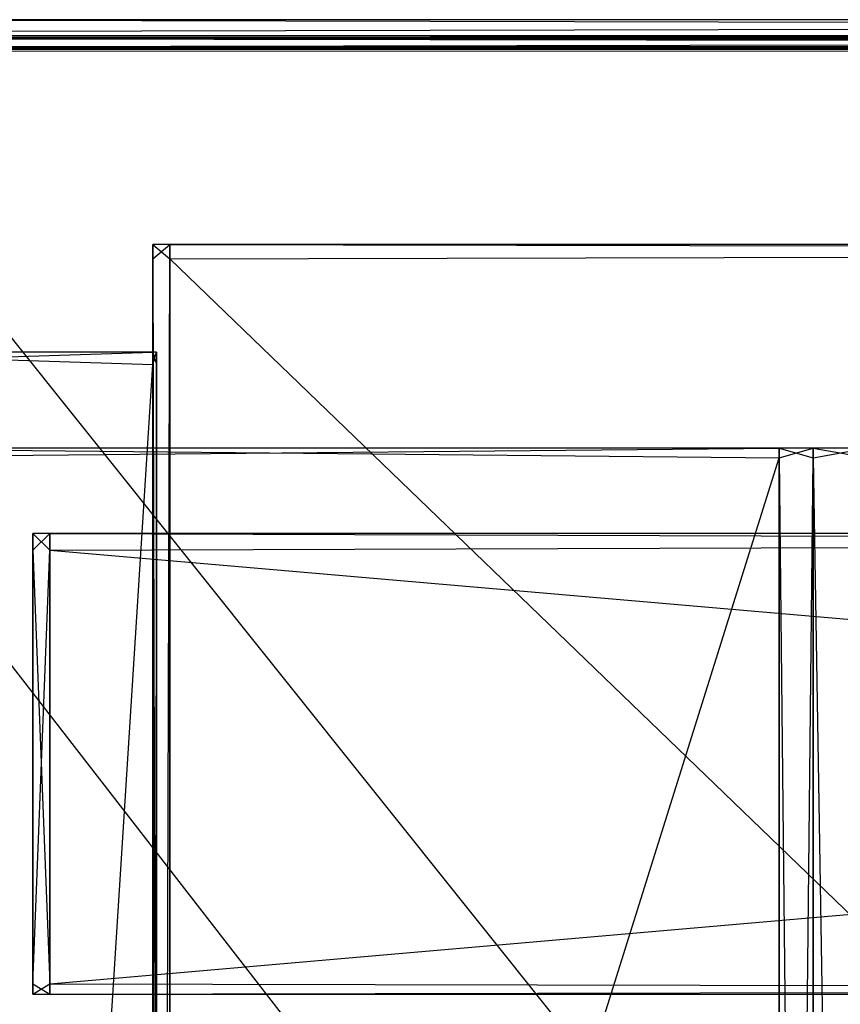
# Model space of a CAD drawing. Extents: x -0.418 to 0, y -0.27 to 0.
# Tile 40 of 89: x -0.399 to -0.368, y -0.037 to 0. Entities that reach past the tile are written whole.
import ezdxf

# ---------------------------------------------------------------- set-up
doc = ezdxf.new("R2010")
doc.units = 0
for name, color, linetype in [('L10_KORPUS1_0___REPLACEMTFOREMP', 7, 'CONTINUOUS'), ('L12_REGALELEMENT_0___REPLACEMTF', 7, 'CONTINUOUS'), ('L17_RUECKW_0___REPLACEMTFOREMPT', 7, 'CONTINUOUS'), ('L1_KORPUS2_3___REPLACEMTFOREMPT', 7, 'CONTINUOUS'), ('L2_KORPUS2_2___REPLACEMTFOREMPT', 7, 'CONTINUOUS'), ('L4_KORPUS2_0___REPLACEMTFOREMPT', 7, 'CONTINUOUS'), ('L9_KORPUS1_1___REPLACEMTFOREMPT', 7, 'CONTINUOUS')]:
    doc.layers.add(name, color=color, linetype=linetype)

msp = doc.modelspace()

# ---------------------------------------------------------------- linework, layer by layer
at = {"layer": 'L10_KORPUS1_0___REPLACEMTFOREMP', "color": 8}
for points, invisible_edges in [([(-0.417254, -0.000705, 0.007293), (-0.208999, -0.000606, 0.007194), (-0.417295, -0.000606, 0.007194), (-0.417254, -0.000705, 0.007293)], 13), ([(-0.417295, -0.000606, 0.007022), (-0.208999, -0.000606, 0.000566), (-0.417295, -0.000606, 0.000566), (-0.417295, -0.000606, 0.007022)], 13), ([(-0.208999, -0.000606, 0.000566), (-0.417295, -0.000606, 0.007022), (-0.208999, -0.000606, 0.007022), (-0.208999, -0.000606, 0.000566)], 14), ([(-0.417295, -0.000606, 0.007194), (-0.208999, -0.000606, 0.007022), (-0.417295, -0.000606, 0.007022), (-0.417295, -0.000606, 0.007194)], 13), ([(-0.208999, -0.000606, 0.007022), (-0.417295, -0.000606, 0.007194), (-0.208999, -0.000606, 0.007194), (-0.208999, -0.000606, 0.007022)], 14), ([(-0.417295, -0.000606, 0.0005), (-0.208999, -0.00067, 0.000436), (-0.417269, -0.00067, 0.000436), (-0.417295, -0.000606, 0.0005)], 13), ([(-0.208999, -0.00067, 0.000436), (-0.417295, -0.000606, 0.0005), (-0.208999, -0.000606, 0.0005), (-0.208999, -0.00067, 0.000436)], 14), ([(-0.417295, -0.000606, 0.000566), (-0.208999, -0.000606, 0.0005), (-0.417295, -0.000606, 0.0005), (-0.417295, -0.000606, 0.000566)], 13), ([(-0.208999, -0.000606, 0.0005), (-0.417295, -0.000606, 0.000566), (-0.208999, -0.000606, 0.000566), (-0.208999, -0.000606, 0.0005)], 14), ([(-0.417269, -0.00067, 0.000436), (-0.208999, -0.001025, 0.00008), (-0.417121, -0.001025, 0.00008), (-0.417269, -0.00067, 0.000436)], 13), ([(-0.208999, -0.001025, 0.00008), (-0.417269, -0.00067, 0.000436), (-0.208999, -0.00067, 0.000436), (-0.208999, -0.001025, 0.00008)], 14), ([(-0.208999, -0.000606, 0.007194), (-0.417254, -0.000705, 0.007293), (-0.208999, -0.000705, 0.007293), (-0.208999, -0.000606, 0.007194)], 14), ([(-0.417112, -0.001048, 0.007637), (-0.208999, -0.000705, 0.007293), (-0.417254, -0.000705, 0.007293), (-0.417112, -0.001048, 0.007637)], 13), ([(-0.208999, -0.000705, 0.007293), (-0.417112, -0.001048, 0.007637), (-0.208999, -0.001048, 0.007637), (-0.208999, -0.000705, 0.007293)], 14), ([(-0.417121, -0.001025, 0.00008), (-0.208999, -0.001105), (-0.417088, -0.001105), (-0.417121, -0.001025, 0.00008)], 13), ([(-0.208999, -0.001105), (-0.417121, -0.001025, 0.00008), (-0.208999, -0.001025, 0.00008), (-0.208999, -0.001105)], 14), ([(-0.417088, -0.001105, 0.007694), (-0.208999, -0.001048, 0.007637), (-0.417112, -0.001048, 0.007637), (-0.417088, -0.001105, 0.007694)], 13), ([(-0.208999, -0.001048, 0.007637), (-0.417088, -0.001105, 0.007694), (-0.208999, -0.001105, 0.007694), (-0.208999, -0.001048, 0.007637)], 14), ([(-0.208999, -0.001105), (-0.417088, -0.001198), (-0.417088, -0.001105), (-0.208999, -0.001105)], 13), ([(-0.417088, -0.001198), (-0.208999, -0.001105), (-0.208999, -0.001198), (-0.417088, -0.001198)], 14), ([(-0.208999, -0.0012, 0.007694), (-0.417088, -0.001105, 0.007694), (-0.417088, -0.0012, 0.007694), (-0.208999, -0.0012, 0.007694)], 13), ([(-0.417088, -0.001105, 0.007694), (-0.208999, -0.0012, 0.007694), (-0.208999, -0.001105, 0.007694), (-0.417088, -0.001105, 0.007694)], 14), ([(-0.417092, -0.269192), (-0.417088, -0.001198), (-0.208999, -0.269192), (-0.417092, -0.269192)], 15), ([(-0.417088, -0.0012, 0.007694), (-0.417092, -0.269191, 0.007694), (-0.208999, -0.269191, 0.007694), (-0.417088, -0.0012, 0.007694)], 15), ([(-0.208999, -0.269192), (-0.417088, -0.001198), (-0.208999, -0.001198), (-0.208999, -0.269192)], 10), ([(-0.417088, -0.0012, 0.007694), (-0.208999, -0.269191, 0.007694), (-0.208999, -0.0012, 0.007694), (-0.417088, -0.0012, 0.007694)], 15)]:
    msp.add_3dface(points, dxfattribs=dict(at, invisible_edges=invisible_edges))
at = {"layer": 'L12_REGALELEMENT_0___REPLACEMTF', "color": 40}
for points, invisible_edges in [([(-0.370066, -0.016181, 0.58825), (-0.408445, -0.016549, 0.58825), (-0.408445, -0.016181, 0.58825), (-0.370066, -0.016181, 0.58825)], 13), ([(-0.408445, -0.016549, 0.58825), (-0.370066, -0.016181, 0.58825), (-0.370066, -0.016549, 0.58825), (-0.408445, -0.016549, 0.58825)], 14), ([(-0.408445, -0.016181, 0.588606), (-0.370066, -0.016181, 0.58825), (-0.408445, -0.016181, 0.58825), (-0.408445, -0.016181, 0.588606)], 13), ([(-0.370066, -0.016181, 0.58825), (-0.408445, -0.016181, 0.588606), (-0.370066, -0.016181, 0.588606), (-0.370066, -0.016181, 0.58825)], 14), ([(-0.408445, -0.016181, 0.927976), (-0.370066, -0.016181, 0.588606), (-0.408445, -0.016181, 0.588606), (-0.408445, -0.016181, 0.927976)], 13), ([(-0.370066, -0.016181, 0.588606), (-0.408445, -0.016181, 0.927976), (-0.370066, -0.016181, 0.927976), (-0.370066, -0.016181, 0.588606)], 14), ([(-0.408445, -0.016181, 0.928212), (-0.370066, -0.016181, 0.927976), (-0.408445, -0.016181, 0.927976), (-0.408445, -0.016181, 0.928212)], 13), ([(-0.370066, -0.016181, 0.927976), (-0.408445, -0.016181, 0.928212), (-0.370066, -0.016181, 0.928212), (-0.370066, -0.016181, 0.927976)], 14), ([(-0.370066, -0.016549, 0.928212), (-0.408445, -0.016181, 0.928212), (-0.408445, -0.016549, 0.928212), (-0.370066, -0.016549, 0.928212)], 13), ([(-0.408445, -0.016181, 0.928212), (-0.370066, -0.016549, 0.928212), (-0.370066, -0.016181, 0.928212), (-0.408445, -0.016181, 0.928212)], 14), ([(-0.368789, -0.016549, 0.928212), (-0.370066, -0.016181, 0.928212), (-0.370066, -0.016549, 0.928212), (-0.368789, -0.016549, 0.928212)], 13), ([(-0.370066, -0.016181, 0.928212), (-0.368789, -0.016549, 0.928212), (-0.368789, -0.016181, 0.928212), (-0.370066, -0.016181, 0.928212)], 14), ([(-0.370066, -0.016181, 0.928212), (-0.368789, -0.016181, 0.927976), (-0.370066, -0.016181, 0.927976), (-0.370066, -0.016181, 0.928212)], 13), ([(-0.368789, -0.016181, 0.927976), (-0.370066, -0.016181, 0.928212), (-0.368789, -0.016181, 0.928212), (-0.368789, -0.016181, 0.927976)], 14), ([(-0.370066, -0.016181, 0.927976), (-0.368789, -0.016181, 0.588606), (-0.370066, -0.016181, 0.588606), (-0.370066, -0.016181, 0.927976)], 13), ([(-0.368789, -0.016181, 0.588606), (-0.370066, -0.016181, 0.927976), (-0.368789, -0.016181, 0.927976), (-0.368789, -0.016181, 0.588606)], 14), ([(-0.370066, -0.016181, 0.588606), (-0.368789, -0.016181, 0.58825), (-0.370066, -0.016181, 0.58825), (-0.370066, -0.016181, 0.588606)], 13), ([(-0.368789, -0.016181, 0.58825), (-0.370066, -0.016181, 0.588606), (-0.368789, -0.016181, 0.588606), (-0.368789, -0.016181, 0.58825)], 14), ([(-0.368789, -0.016181, 0.58825), (-0.370066, -0.016549, 0.58825), (-0.370066, -0.016181, 0.58825), (-0.368789, -0.016181, 0.58825)], 13), ([(-0.370066, -0.016549, 0.58825), (-0.368789, -0.016181, 0.58825), (-0.368789, -0.016549, 0.58825), (-0.370066, -0.016549, 0.58825)], 14), ([(-0.368789, -0.016181, 0.928212), (-0.366733, -0.016181, 0.927976), (-0.368789, -0.016181, 0.927976), (-0.368789, -0.016181, 0.928212)], 13), ([(-0.366733, -0.016181, 0.927976), (-0.368789, -0.016181, 0.928212), (-0.366733, -0.016181, 0.928212), (-0.366733, -0.016181, 0.927976)], 14), ([(-0.368789, -0.016181, 0.927976), (-0.366733, -0.016181, 0.588606), (-0.368789, -0.016181, 0.588606), (-0.368789, -0.016181, 0.927976)], 13), ([(-0.366733, -0.016181, 0.588606), (-0.368789, -0.016181, 0.927976), (-0.366733, -0.016181, 0.927976), (-0.366733, -0.016181, 0.588606)], 14), ([(-0.368789, -0.016181, 0.588606), (-0.366733, -0.016181, 0.58825), (-0.368789, -0.016181, 0.58825), (-0.368789, -0.016181, 0.588606)], 13), ([(-0.366733, -0.016181, 0.58825), (-0.368789, -0.016181, 0.588606), (-0.366733, -0.016181, 0.588606), (-0.366733, -0.016181, 0.58825)], 14), ([(-0.366733, -0.016181, 0.58825), (-0.368789, -0.016549, 0.58825), (-0.368789, -0.016181, 0.58825), (-0.366733, -0.016181, 0.58825)], 13), ([(-0.368789, -0.016549, 0.58825), (-0.366733, -0.016181, 0.58825), (-0.366733, -0.016549, 0.58825), (-0.368789, -0.016549, 0.58825)], 14), ([(-0.366733, -0.016549, 0.928212), (-0.368789, -0.016181, 0.928212), (-0.368789, -0.016549, 0.928212), (-0.366733, -0.016549, 0.928212)], 13), ([(-0.368789, -0.016181, 0.928212), (-0.366733, -0.016549, 0.928212), (-0.366733, -0.016181, 0.928212), (-0.368789, -0.016181, 0.928212)], 14), ([(-0.370066, -0.016549, 0.58825), (-0.408445, -0.138958, 0.58825), (-0.408445, -0.016549, 0.58825), (-0.370066, -0.016549, 0.58825)], 13), ([(-0.408445, -0.138958, 0.58825), (-0.370066, -0.016549, 0.58825), (-0.370066, -0.138958, 0.58825), (-0.408445, -0.138958, 0.58825)], 14), ([(-0.370066, -0.138888, 0.928212), (-0.408445, -0.016549, 0.928212), (-0.408445, -0.138958, 0.928212), (-0.370066, -0.138888, 0.928212)], 13), ([(-0.408445, -0.016549, 0.928212), (-0.370066, -0.138888, 0.928212), (-0.370066, -0.016549, 0.928212), (-0.408445, -0.016549, 0.928212)], 14), ([(-0.368789, -0.138886, 0.928212), (-0.370066, -0.016549, 0.928212), (-0.370066, -0.138888, 0.928212), (-0.368789, -0.138886, 0.928212)], 13), ([(-0.370066, -0.016549, 0.928212), (-0.368789, -0.138886, 0.928212), (-0.368789, -0.016549, 0.928212), (-0.370066, -0.016549, 0.928212)], 14), ([(-0.368789, -0.016549, 0.58825), (-0.370066, -0.138958, 0.58825), (-0.370066, -0.016549, 0.58825), (-0.368789, -0.016549, 0.58825)], 13), ([(-0.370066, -0.138958, 0.58825), (-0.368789, -0.016549, 0.58825), (-0.368789, -0.138958, 0.58825), (-0.370066, -0.138958, 0.58825)], 14), ([(-0.366733, -0.138886, 0.928212), (-0.368789, -0.016549, 0.928212), (-0.368789, -0.138886, 0.928212), (-0.366733, -0.138886, 0.928212)], 13), ([(-0.368789, -0.016549, 0.928212), (-0.366733, -0.138886, 0.928212), (-0.366733, -0.016549, 0.928212), (-0.368789, -0.016549, 0.928212)], 14), ([(-0.366733, -0.016549, 0.58825), (-0.368789, -0.138958, 0.58825), (-0.368789, -0.016549, 0.58825), (-0.366733, -0.016549, 0.58825)], 13), ([(-0.368789, -0.138958, 0.58825), (-0.366733, -0.016549, 0.58825), (-0.366733, -0.138958, 0.58825), (-0.368789, -0.138958, 0.58825)], 14)]:
    msp.add_3dface(points, dxfattribs=dict(at, invisible_edges=invisible_edges))
at = {"layer": 'L17_RUECKW_0___REPLACEMTFOREMPT', "color": 250}
for points, invisible_edges in [([(-0.397622, -0.019411, 0.007529), (-0.398264, -0.020033, 0.007529), (-0.398264, -0.019411, 0.007529), (-0.397622, -0.019411, 0.007529)], 13), ([(-0.398264, -0.020033, 0.007529), (-0.397622, -0.019411, 0.007529), (-0.397622, -0.020033, 0.007529), (-0.398264, -0.020033, 0.007529)], 14), ([(-0.397622, -0.020033, 0.582106), (-0.398264, -0.019411, 0.582106), (-0.398264, -0.020033, 0.582106), (-0.397622, -0.020033, 0.582106)], 13), ([(-0.398264, -0.019411, 0.582106), (-0.397622, -0.020033, 0.582106), (-0.397622, -0.019411, 0.582106), (-0.398264, -0.019411, 0.582106)], 14), ([(-0.398264, -0.019411, 0.582106), (-0.397622, -0.019411, 0.581743), (-0.398264, -0.019411, 0.581743), (-0.398264, -0.019411, 0.582106)], 13), ([(-0.397622, -0.019411, 0.581743), (-0.398264, -0.019411, 0.582106), (-0.397622, -0.019411, 0.582106), (-0.397622, -0.019411, 0.581743)], 14), ([(-0.398264, -0.019411, 0.582106), (-0.398264, -0.020033, 0.581743), (-0.398264, -0.020033, 0.582106), (-0.398264, -0.019411, 0.582106)], 13), ([(-0.398264, -0.020033, 0.581743), (-0.398264, -0.019411, 0.582106), (-0.398264, -0.019411, 0.581743), (-0.398264, -0.020033, 0.581743)], 14), ([(-0.398264, -0.019411, 0.581743), (-0.398264, -0.020033, 0.008073), (-0.398264, -0.020033, 0.581743), (-0.398264, -0.019411, 0.581743)], 13), ([(-0.398264, -0.020033, 0.008073), (-0.398264, -0.019411, 0.581743), (-0.398264, -0.019411, 0.008073), (-0.398264, -0.020033, 0.008073)], 14), ([(-0.398264, -0.019411, 0.581743), (-0.397622, -0.019411, 0.008073), (-0.398264, -0.019411, 0.008073), (-0.398264, -0.019411, 0.581743)], 13), ([(-0.397622, -0.019411, 0.008073), (-0.398264, -0.019411, 0.581743), (-0.397622, -0.019411, 0.581743), (-0.397622, -0.019411, 0.008073)], 14), ([(-0.398264, -0.019411, 0.008073), (-0.397622, -0.019411, 0.007529), (-0.398264, -0.019411, 0.007529), (-0.398264, -0.019411, 0.008073)], 13), ([(-0.397622, -0.019411, 0.007529), (-0.398264, -0.019411, 0.008073), (-0.397622, -0.019411, 0.008073), (-0.397622, -0.019411, 0.007529)], 14), ([(-0.398264, -0.019411, 0.008073), (-0.398264, -0.020033, 0.007529), (-0.398264, -0.020033, 0.008073), (-0.398264, -0.019411, 0.008073)], 13), ([(-0.398264, -0.020033, 0.007529), (-0.398264, -0.019411, 0.008073), (-0.398264, -0.019411, 0.007529), (-0.398264, -0.020033, 0.007529)], 14), ([(-0.208999, -0.020033, 0.582106), (-0.397622, -0.019411, 0.582106), (-0.397622, -0.020033, 0.582106), (-0.208999, -0.020033, 0.582106)], 13), ([(-0.397622, -0.019411, 0.582106), (-0.208999, -0.020033, 0.582106), (-0.208999, -0.019411, 0.582106), (-0.397622, -0.019411, 0.582106)], 14), ([(-0.208999, -0.019411, 0.007529), (-0.397622, -0.020033, 0.007529), (-0.397622, -0.019411, 0.007529), (-0.208999, -0.019411, 0.007529)], 13), ([(-0.397622, -0.020033, 0.007529), (-0.208999, -0.019411, 0.007529), (-0.208999, -0.020033, 0.007529), (-0.397622, -0.020033, 0.007529)], 14), ([(-0.397622, -0.019411, 0.582106), (-0.208999, -0.019411, 0.581743), (-0.397622, -0.019411, 0.581743), (-0.397622, -0.019411, 0.582106)], 13), ([(-0.208999, -0.019411, 0.581743), (-0.397622, -0.019411, 0.582106), (-0.208999, -0.019411, 0.582106), (-0.208999, -0.019411, 0.581743)], 14), ([(-0.397622, -0.019411, 0.581743), (-0.208999, -0.019411, 0.008073), (-0.397622, -0.019411, 0.008073), (-0.397622, -0.019411, 0.581743)], 13), ([(-0.208999, -0.019411, 0.008073), (-0.397622, -0.019411, 0.581743), (-0.208999, -0.019411, 0.581743), (-0.208999, -0.019411, 0.008073)], 14), ([(-0.397622, -0.019411, 0.008073), (-0.208999, -0.019411, 0.007529), (-0.397622, -0.019411, 0.007529), (-0.397622, -0.019411, 0.008073)], 13), ([(-0.208999, -0.019411, 0.007529), (-0.397622, -0.019411, 0.008073), (-0.208999, -0.019411, 0.008073), (-0.208999, -0.019411, 0.007529)], 14), ([(-0.397622, -0.020033, 0.007529), (-0.398264, -0.036416, 0.007529), (-0.398264, -0.020033, 0.007529), (-0.397622, -0.020033, 0.007529)], 13), ([(-0.398264, -0.036416, 0.007529), (-0.397622, -0.020033, 0.007529), (-0.397622, -0.036416, 0.007529), (-0.398264, -0.036416, 0.007529)], 14), ([(-0.397622, -0.036416, 0.582106), (-0.398264, -0.020033, 0.582106), (-0.398264, -0.036416, 0.582106), (-0.397622, -0.036416, 0.582106)], 13), ([(-0.398264, -0.020033, 0.582106), (-0.397622, -0.036416, 0.582106), (-0.397622, -0.020033, 0.582106), (-0.398264, -0.020033, 0.582106)], 14), ([(-0.398264, -0.020033, 0.008073), (-0.398264, -0.036416, 0.007529), (-0.398264, -0.036416, 0.008073), (-0.398264, -0.020033, 0.008073)], 13), ([(-0.398264, -0.036416, 0.007529), (-0.398264, -0.020033, 0.008073), (-0.398264, -0.020033, 0.007529), (-0.398264, -0.036416, 0.007529)], 14), ([(-0.398264, -0.020033, 0.581743), (-0.398264, -0.036416, 0.008073), (-0.398264, -0.036416, 0.581743), (-0.398264, -0.020033, 0.581743)], 13), ([(-0.398264, -0.036416, 0.008073), (-0.398264, -0.020033, 0.581743), (-0.398264, -0.020033, 0.008073), (-0.398264, -0.036416, 0.008073)], 14), ([(-0.398264, -0.020033, 0.582106), (-0.398264, -0.036416, 0.581743), (-0.398264, -0.036416, 0.582106), (-0.398264, -0.020033, 0.582106)], 13), ([(-0.398264, -0.036416, 0.581743), (-0.398264, -0.020033, 0.582106), (-0.398264, -0.020033, 0.581743), (-0.398264, -0.036416, 0.581743)], 14), ([(-0.208999, -0.036416, 0.582106), (-0.397622, -0.020033, 0.582106), (-0.397622, -0.036416, 0.582106), (-0.208999, -0.036416, 0.582106)], 13), ([(-0.397622, -0.020033, 0.582106), (-0.208999, -0.036416, 0.582106), (-0.208999, -0.020033, 0.582106), (-0.397622, -0.020033, 0.582106)], 14), ([(-0.208999, -0.020033, 0.007529), (-0.397622, -0.036416, 0.007529), (-0.397622, -0.020033, 0.007529), (-0.208999, -0.020033, 0.007529)], 13), ([(-0.397622, -0.036416, 0.007529), (-0.208999, -0.020033, 0.007529), (-0.208999, -0.036416, 0.007529), (-0.397622, -0.036416, 0.007529)], 14), ([(-0.398264, -0.036416, 0.582106), (-0.398264, -0.036814, 0.581743), (-0.398264, -0.036814, 0.582106), (-0.398264, -0.036416, 0.582106)], 13), ([(-0.398264, -0.036814, 0.581743), (-0.398264, -0.036416, 0.582106), (-0.398264, -0.036416, 0.581743), (-0.398264, -0.036814, 0.581743)], 14), ([(-0.398264, -0.036416, 0.581743), (-0.398264, -0.036814, 0.008073), (-0.398264, -0.036814, 0.581743), (-0.398264, -0.036416, 0.581743)], 13), ([(-0.398264, -0.036814, 0.008073), (-0.398264, -0.036416, 0.581743), (-0.398264, -0.036416, 0.008073), (-0.398264, -0.036814, 0.008073)], 14), ([(-0.398264, -0.036416, 0.008073), (-0.398264, -0.036814, 0.007529), (-0.398264, -0.036814, 0.008073), (-0.398264, -0.036416, 0.008073)], 13), ([(-0.398264, -0.036814, 0.007529), (-0.398264, -0.036416, 0.008073), (-0.398264, -0.036416, 0.007529), (-0.398264, -0.036814, 0.007529)], 14), ([(-0.397622, -0.036814, 0.582106), (-0.398264, -0.036416, 0.582106), (-0.398264, -0.036814, 0.582106), (-0.397622, -0.036814, 0.582106)], 13), ([(-0.398264, -0.036416, 0.582106), (-0.397622, -0.036814, 0.582106), (-0.397622, -0.036416, 0.582106), (-0.398264, -0.036416, 0.582106)], 14), ([(-0.397622, -0.036416, 0.007529), (-0.398264, -0.036814, 0.007529), (-0.398264, -0.036416, 0.007529), (-0.397622, -0.036416, 0.007529)], 13), ([(-0.398264, -0.036814, 0.007529), (-0.397622, -0.036416, 0.007529), (-0.397622, -0.036814, 0.007529), (-0.398264, -0.036814, 0.007529)], 14), ([(-0.208999, -0.036416, 0.007529), (-0.397622, -0.036814, 0.007529), (-0.397622, -0.036416, 0.007529), (-0.208999, -0.036416, 0.007529)], 13), ([(-0.397622, -0.036814, 0.007529), (-0.208999, -0.036416, 0.007529), (-0.208999, -0.036814, 0.007529), (-0.397622, -0.036814, 0.007529)], 14), ([(-0.208999, -0.036814, 0.582106), (-0.397622, -0.036416, 0.582106), (-0.397622, -0.036814, 0.582106), (-0.208999, -0.036814, 0.582106)], 13), ([(-0.397622, -0.036416, 0.582106), (-0.208999, -0.036814, 0.582106), (-0.208999, -0.036416, 0.582106), (-0.397622, -0.036416, 0.582106)], 14), ([(-0.397622, -0.036814, 0.582106), (-0.398264, -0.036814, 0.581743), (-0.397622, -0.036814, 0.581743), (-0.397622, -0.036814, 0.582106)], 13), ([(-0.398264, -0.036814, 0.581743), (-0.397622, -0.036814, 0.582106), (-0.398264, -0.036814, 0.582106), (-0.398264, -0.036814, 0.581743)], 14), ([(-0.397622, -0.036814, 0.581743), (-0.398264, -0.036814, 0.008073), (-0.397622, -0.036814, 0.008073), (-0.397622, -0.036814, 0.581743)], 13), ([(-0.398264, -0.036814, 0.008073), (-0.397622, -0.036814, 0.581743), (-0.398264, -0.036814, 0.581743), (-0.398264, -0.036814, 0.008073)], 14), ([(-0.397622, -0.036814, 0.008073), (-0.398264, -0.036814, 0.007529), (-0.397622, -0.036814, 0.007529), (-0.397622, -0.036814, 0.008073)], 13), ([(-0.398264, -0.036814, 0.007529), (-0.397622, -0.036814, 0.008073), (-0.398264, -0.036814, 0.008073), (-0.398264, -0.036814, 0.007529)], 14), ([(-0.208999, -0.036814, 0.582106), (-0.397622, -0.036814, 0.581743), (-0.208999, -0.036814, 0.581743), (-0.208999, -0.036814, 0.582106)], 13), ([(-0.397622, -0.036814, 0.581743), (-0.208999, -0.036814, 0.582106), (-0.397622, -0.036814, 0.582106), (-0.397622, -0.036814, 0.581743)], 14), ([(-0.208999, -0.036814, 0.581743), (-0.397622, -0.036814, 0.008073), (-0.208999, -0.036814, 0.008073), (-0.208999, -0.036814, 0.581743)], 13), ([(-0.397622, -0.036814, 0.008073), (-0.208999, -0.036814, 0.581743), (-0.397622, -0.036814, 0.581743), (-0.397622, -0.036814, 0.008073)], 14), ([(-0.208999, -0.036814, 0.008073), (-0.397622, -0.036814, 0.007529), (-0.208999, -0.036814, 0.007529), (-0.208999, -0.036814, 0.008073)], 13), ([(-0.397622, -0.036814, 0.007529), (-0.208999, -0.036814, 0.008073), (-0.397622, -0.036814, 0.008073), (-0.397622, -0.036814, 0.007529)], 14)]:
    msp.add_3dface(points, dxfattribs=dict(at, invisible_edges=invisible_edges))
at = {"layer": 'L1_KORPUS2_3___REPLACEMTFOREMPT', "color": 250}
for points, invisible_edges in [([(-0.393741, -0.008489, 0.023927), (-0.393099, -0.008489, 0.007494), (-0.393741, -0.008489, 0.007494), (-0.393741, -0.008489, 0.023927)], 13), ([(-0.393099, -0.008489, 0.007494), (-0.393741, -0.008489, 0.023927), (-0.393099, -0.008489, 0.023927), (-0.393099, -0.008489, 0.007494)], 14), ([(-0.393741, -0.009032, 0.024326), (-0.393741, -0.008489, 0.023927), (-0.393741, -0.009032, 0.023927), (-0.393741, -0.009032, 0.024326)], 13), ([(-0.393741, -0.008489, 0.023927), (-0.393741, -0.009032, 0.024326), (-0.393741, -0.008489, 0.024326), (-0.393741, -0.008489, 0.023927)], 14), ([(-0.393741, -0.009032, 0.023927), (-0.393741, -0.008489, 0.007494), (-0.393741, -0.009032, 0.007494), (-0.393741, -0.009032, 0.023927)], 13), ([(-0.393741, -0.008489, 0.007494), (-0.393741, -0.009032, 0.023927), (-0.393741, -0.008489, 0.023927), (-0.393741, -0.008489, 0.007494)], 14), ([(-0.393741, -0.008489, 0.007494), (-0.393099, -0.008489, 0.00687), (-0.393741, -0.008489, 0.00687), (-0.393741, -0.008489, 0.007494)], 13), ([(-0.393099, -0.008489, 0.00687), (-0.393741, -0.008489, 0.007494), (-0.393099, -0.008489, 0.007494), (-0.393099, -0.008489, 0.00687)], 14), ([(-0.393099, -0.008489, 0.00687), (-0.393741, -0.009032, 0.00687), (-0.393741, -0.008489, 0.00687), (-0.393099, -0.008489, 0.00687)], 13), ([(-0.393741, -0.009032, 0.00687), (-0.393099, -0.008489, 0.00687), (-0.393099, -0.009032, 0.00687), (-0.393741, -0.009032, 0.00687)], 14), ([(-0.393741, -0.008489, 0.024326), (-0.393099, -0.008489, 0.023927), (-0.393741, -0.008489, 0.023927), (-0.393741, -0.008489, 0.024326)], 13), ([(-0.393099, -0.008489, 0.023927), (-0.393741, -0.008489, 0.024326), (-0.393099, -0.008489, 0.024326), (-0.393099, -0.008489, 0.023927)], 14), ([(-0.393099, -0.009032, 0.024326), (-0.393741, -0.008489, 0.024326), (-0.393741, -0.009032, 0.024326), (-0.393099, -0.009032, 0.024326)], 13), ([(-0.393741, -0.008489, 0.024326), (-0.393099, -0.009032, 0.024326), (-0.393099, -0.008489, 0.024326), (-0.393741, -0.008489, 0.024326)], 14), ([(-0.393741, -0.009032, 0.007494), (-0.393741, -0.008489, 0.00687), (-0.393741, -0.009032, 0.00687), (-0.393741, -0.009032, 0.007494)], 13), ([(-0.393741, -0.008489, 0.00687), (-0.393741, -0.009032, 0.007494), (-0.393741, -0.008489, 0.007494), (-0.393741, -0.008489, 0.00687)], 14), ([(-0.393099, -0.008489, 0.023927), (-0.143742, -0.008489, 0.007494), (-0.393099, -0.008489, 0.007494), (-0.393099, -0.008489, 0.023927)], 13), ([(-0.143742, -0.008489, 0.007494), (-0.393099, -0.008489, 0.023927), (-0.143742, -0.008489, 0.023927), (-0.143742, -0.008489, 0.007494)], 14), ([(-0.393099, -0.008489, 0.00687), (-0.143742, -0.008489, 0.007494), (-0.143742, -0.008489, 0.00687), (-0.393099, -0.008489, 0.00687)], 13), ([(-0.143742, -0.008489, 0.007494), (-0.393099, -0.008489, 0.00687), (-0.393099, -0.008489, 0.007494), (-0.143742, -0.008489, 0.007494)], 14), ([(-0.143742, -0.009032, 0.024326), (-0.393099, -0.008489, 0.024326), (-0.393099, -0.009032, 0.024326), (-0.143742, -0.009032, 0.024326)], 13), ([(-0.393099, -0.008489, 0.024326), (-0.143742, -0.009032, 0.024326), (-0.143742, -0.008489, 0.024326), (-0.393099, -0.008489, 0.024326)], 14), ([(-0.393099, -0.008489, 0.023927), (-0.143742, -0.008489, 0.024326), (-0.143742, -0.008489, 0.023927), (-0.393099, -0.008489, 0.023927)], 13), ([(-0.143742, -0.008489, 0.024326), (-0.393099, -0.008489, 0.023927), (-0.393099, -0.008489, 0.024326), (-0.143742, -0.008489, 0.024326)], 14), ([(-0.143742, -0.008489, 0.00687), (-0.393099, -0.009032, 0.00687), (-0.393099, -0.008489, 0.00687), (-0.143742, -0.008489, 0.00687)], 13), ([(-0.393099, -0.009032, 0.00687), (-0.143742, -0.008489, 0.00687), (-0.143742, -0.009032, 0.00687), (-0.393099, -0.009032, 0.00687)], 14), ([(-0.393741, -0.249334, 0.024326), (-0.393741, -0.009032, 0.023927), (-0.393741, -0.249334, 0.023927), (-0.393741, -0.249334, 0.024326)], 13), ([(-0.393741, -0.009032, 0.023927), (-0.393741, -0.249334, 0.024326), (-0.393741, -0.009032, 0.024326), (-0.393741, -0.009032, 0.023927)], 14), ([(-0.393741, -0.249334, 0.023927), (-0.393741, -0.009032, 0.007494), (-0.393741, -0.249334, 0.007494), (-0.393741, -0.249334, 0.023927)], 13), ([(-0.393741, -0.009032, 0.007494), (-0.393741, -0.249334, 0.023927), (-0.393741, -0.009032, 0.023927), (-0.393741, -0.009032, 0.007494)], 14), ([(-0.393741, -0.009032, 0.007494), (-0.393741, -0.249334, 0.00687), (-0.393741, -0.249334, 0.007494), (-0.393741, -0.009032, 0.007494)], 13), ([(-0.393741, -0.249334, 0.00687), (-0.393741, -0.009032, 0.007494), (-0.393741, -0.009032, 0.00687), (-0.393741, -0.249334, 0.00687)], 14), ([(-0.393099, -0.249334, 0.024326), (-0.393741, -0.009032, 0.024326), (-0.393741, -0.249334, 0.024326), (-0.393099, -0.249334, 0.024326)], 13), ([(-0.393741, -0.009032, 0.024326), (-0.393099, -0.249334, 0.024326), (-0.393099, -0.009032, 0.024326), (-0.393741, -0.009032, 0.024326)], 14), ([(-0.393099, -0.009032, 0.00687), (-0.393741, -0.249334, 0.00687), (-0.393741, -0.009032, 0.00687), (-0.393099, -0.009032, 0.00687)], 13), ([(-0.393741, -0.249334, 0.00687), (-0.393099, -0.009032, 0.00687), (-0.393099, -0.249334, 0.00687), (-0.393741, -0.249334, 0.00687)], 14), ([(-0.143742, -0.009032, 0.00687), (-0.393099, -0.249334, 0.00687), (-0.393099, -0.009032, 0.00687), (-0.143742, -0.009032, 0.00687)], 13), ([(-0.393099, -0.249334, 0.00687), (-0.143742, -0.009032, 0.00687), (-0.143742, -0.249334, 0.00687), (-0.393099, -0.249334, 0.00687)], 14), ([(-0.143742, -0.249334, 0.024326), (-0.393099, -0.009032, 0.024326), (-0.393099, -0.249334, 0.024326), (-0.143742, -0.249334, 0.024326)], 13), ([(-0.393099, -0.009032, 0.024326), (-0.143742, -0.249334, 0.024326), (-0.143742, -0.009032, 0.024326), (-0.393099, -0.009032, 0.024326)], 14)]:
    msp.add_3dface(points, dxfattribs=dict(at, invisible_edges=invisible_edges))
at = {"layer": 'L2_KORPUS2_2___REPLACEMTFOREMPT', "color": 250}
for points, invisible_edges in [([(-0.393741, -0.012564, 0.007122), (-0.408659, -0.013019, 0.007122), (-0.408659, -0.012564, 0.007122), (-0.393741, -0.012564, 0.007122)], 13), ([(-0.408659, -0.013019, 0.007122), (-0.393741, -0.012564, 0.007122), (-0.393741, -0.013019, 0.007122), (-0.408659, -0.013019, 0.007122)], 14), ([(-0.393741, -0.013019, 0.589003), (-0.408659, -0.012564, 0.589003), (-0.408659, -0.013019, 0.589003), (-0.393741, -0.013019, 0.589003)], 13), ([(-0.408659, -0.012564, 0.589003), (-0.393741, -0.013019, 0.589003), (-0.393741, -0.012564, 0.589003), (-0.408659, -0.012564, 0.589003)], 14), ([(-0.408659, -0.012564, 0.007494), (-0.393741, -0.012564, 0.007122), (-0.408659, -0.012564, 0.007122), (-0.408659, -0.012564, 0.007494)], 13), ([(-0.393741, -0.012564, 0.007122), (-0.408659, -0.012564, 0.007494), (-0.393741, -0.012564, 0.007494), (-0.393741, -0.012564, 0.007122)], 14), ([(-0.408659, -0.012564, 0.588566), (-0.393741, -0.012564, 0.007494), (-0.408659, -0.012564, 0.007494), (-0.408659, -0.012564, 0.588566)], 13), ([(-0.393741, -0.012564, 0.007494), (-0.408659, -0.012564, 0.588566), (-0.393741, -0.012564, 0.588566), (-0.393741, -0.012564, 0.007494)], 14), ([(-0.408659, -0.012564, 0.589003), (-0.393741, -0.012564, 0.588566), (-0.408659, -0.012564, 0.588566), (-0.408659, -0.012564, 0.589003)], 13), ([(-0.393741, -0.012564, 0.588566), (-0.408659, -0.012564, 0.589003), (-0.393741, -0.012564, 0.589003), (-0.393741, -0.012564, 0.588566)], 14), ([(-0.393596, -0.012564, 0.007122), (-0.393741, -0.013019, 0.007122), (-0.393741, -0.012564, 0.007122), (-0.393596, -0.012564, 0.007122)], 13), ([(-0.393741, -0.013019, 0.007122), (-0.393596, -0.012564, 0.007122), (-0.393596, -0.013019, 0.007122), (-0.393741, -0.013019, 0.007122)], 14), ([(-0.393596, -0.013019, 0.589003), (-0.393741, -0.012564, 0.589003), (-0.393741, -0.013019, 0.589003), (-0.393596, -0.013019, 0.589003)], 13), ([(-0.393741, -0.012564, 0.589003), (-0.393596, -0.013019, 0.589003), (-0.393596, -0.012564, 0.589003), (-0.393741, -0.012564, 0.589003)], 14), ([(-0.393741, -0.012564, 0.007494), (-0.393596, -0.012564, 0.007122), (-0.393741, -0.012564, 0.007122), (-0.393741, -0.012564, 0.007494)], 13), ([(-0.393596, -0.012564, 0.007122), (-0.393741, -0.012564, 0.007494), (-0.393596, -0.012564, 0.007494), (-0.393596, -0.012564, 0.007122)], 14), ([(-0.393741, -0.012564, 0.588566), (-0.393596, -0.012564, 0.007494), (-0.393741, -0.012564, 0.007494), (-0.393741, -0.012564, 0.588566)], 13), ([(-0.393596, -0.012564, 0.007494), (-0.393741, -0.012564, 0.588566), (-0.393596, -0.012564, 0.588566), (-0.393596, -0.012564, 0.007494)], 14), ([(-0.393741, -0.012564, 0.589003), (-0.393596, -0.012564, 0.588566), (-0.393741, -0.012564, 0.588566), (-0.393741, -0.012564, 0.589003)], 13), ([(-0.393596, -0.012564, 0.588566), (-0.393741, -0.012564, 0.589003), (-0.393596, -0.012564, 0.589003), (-0.393596, -0.012564, 0.588566)], 14), ([(-0.393596, -0.013019, 0.007122), (-0.393596, -0.012564, 0.007494), (-0.393596, -0.013019, 0.007494), (-0.393596, -0.013019, 0.007122)], 13), ([(-0.393596, -0.012564, 0.007494), (-0.393596, -0.013019, 0.007122), (-0.393596, -0.012564, 0.007122), (-0.393596, -0.012564, 0.007494)], 14), ([(-0.393596, -0.013019, 0.007494), (-0.393596, -0.012564, 0.588566), (-0.393596, -0.013019, 0.588566), (-0.393596, -0.013019, 0.007494)], 13), ([(-0.393596, -0.012564, 0.588566), (-0.393596, -0.013019, 0.007494), (-0.393596, -0.012564, 0.007494), (-0.393596, -0.012564, 0.588566)], 14), ([(-0.393596, -0.013019, 0.588566), (-0.393596, -0.012564, 0.589003), (-0.393596, -0.013019, 0.589003), (-0.393596, -0.013019, 0.588566)], 13), ([(-0.393596, -0.012564, 0.589003), (-0.393596, -0.013019, 0.588566), (-0.393596, -0.012564, 0.588566), (-0.393596, -0.012564, 0.589003)], 14), ([(-0.393741, -0.013019, 0.007122), (-0.408659, -0.249451, 0.007122), (-0.408659, -0.013019, 0.007122), (-0.393741, -0.013019, 0.007122)], 13), ([(-0.408659, -0.249451, 0.007122), (-0.393741, -0.013019, 0.007122), (-0.393741, -0.249451, 0.007122), (-0.408659, -0.249451, 0.007122)], 14), ([(-0.393741, -0.249451, 0.589003), (-0.408659, -0.013019, 0.589003), (-0.408659, -0.249451, 0.589003), (-0.393741, -0.249451, 0.589003)], 13), ([(-0.408659, -0.013019, 0.589003), (-0.393741, -0.249451, 0.589003), (-0.393741, -0.013019, 0.589003), (-0.408659, -0.013019, 0.589003)], 14), ([(-0.393596, -0.013019, 0.007122), (-0.393741, -0.249451, 0.007122), (-0.393741, -0.013019, 0.007122), (-0.393596, -0.013019, 0.007122)], 13), ([(-0.393741, -0.249451, 0.007122), (-0.393596, -0.013019, 0.007122), (-0.393596, -0.249451, 0.007122), (-0.393741, -0.249451, 0.007122)], 14), ([(-0.393596, -0.249451, 0.589003), (-0.393741, -0.013019, 0.589003), (-0.393741, -0.249451, 0.589003), (-0.393596, -0.249451, 0.589003)], 13), ([(-0.393741, -0.013019, 0.589003), (-0.393596, -0.249451, 0.589003), (-0.393596, -0.013019, 0.589003), (-0.393741, -0.013019, 0.589003)], 14), ([(-0.393596, -0.249451, 0.007122), (-0.393596, -0.013019, 0.007494), (-0.393596, -0.249451, 0.007494), (-0.393596, -0.249451, 0.007122)], 13), ([(-0.393596, -0.013019, 0.007494), (-0.393596, -0.249451, 0.007122), (-0.393596, -0.013019, 0.007122), (-0.393596, -0.013019, 0.007494)], 14), ([(-0.393596, -0.249451, 0.007494), (-0.393596, -0.013019, 0.588566), (-0.393596, -0.249451, 0.588566), (-0.393596, -0.249451, 0.007494)], 13), ([(-0.393596, -0.013019, 0.588566), (-0.393596, -0.249451, 0.007494), (-0.393596, -0.013019, 0.007494), (-0.393596, -0.013019, 0.588566)], 14), ([(-0.393596, -0.249451, 0.588566), (-0.393596, -0.013019, 0.589003), (-0.393596, -0.249451, 0.589003), (-0.393596, -0.249451, 0.588566)], 13), ([(-0.393596, -0.013019, 0.589003), (-0.393596, -0.249451, 0.588566), (-0.393596, -0.013019, 0.588566), (-0.393596, -0.013019, 0.589003)], 14)]:
    msp.add_3dface(points, dxfattribs=dict(at, invisible_edges=invisible_edges))
at = {"layer": 'L4_KORPUS2_0___REPLACEMTFOREMPT', "color": 250}
for points, invisible_edges in [([(-0.208999, -0.000454, 0.588239), (-0.408338, 0, 0.588239), (-0.408338, -0.000454, 0.588239), (-0.208999, -0.000454, 0.588239)], 13), ([(-0.408338, 0, 0.588239), (-0.208999, -0.000454, 0.588239), (-0.208999, 0, 0.588239), (-0.408338, 0, 0.588239)], 14), ([(-0.408338, 0, 0.573092), (-0.208999, 0, 0.572863), (-0.408338, 0, 0.572863), (-0.408338, 0, 0.573092)], 13), ([(-0.208999, 0, 0.572863), (-0.408338, 0, 0.573092), (-0.208999, 0, 0.573092), (-0.208999, 0, 0.572863)], 14), ([(-0.408338, 0, 0.588093), (-0.208999, 0, 0.573092), (-0.408338, 0, 0.573092), (-0.408338, 0, 0.588093)], 13), ([(-0.208999, 0, 0.573092), (-0.408338, 0, 0.588093), (-0.208999, 0, 0.588093), (-0.208999, 0, 0.573092)], 14), ([(-0.408338, 0, 0.588239), (-0.208999, 0, 0.588093), (-0.408338, 0, 0.588093), (-0.408338, 0, 0.588239)], 13), ([(-0.208999, 0, 0.588093), (-0.408338, 0, 0.588239), (-0.208999, 0, 0.588239), (-0.208999, 0, 0.588093)], 14), ([(-0.208999, 0, 0.572863), (-0.408338, -0.000454, 0.572863), (-0.408338, 0, 0.572863), (-0.208999, 0, 0.572863)], 13), ([(-0.408338, -0.000454, 0.572863), (-0.208999, 0, 0.572863), (-0.208999, -0.000454, 0.572863), (-0.408338, -0.000454, 0.572863)], 14), ([(-0.208999, -0.249555, 0.588239), (-0.408338, -0.000454, 0.588239), (-0.408338, -0.249555, 0.588239), (-0.208999, -0.249555, 0.588239)], 13), ([(-0.408338, -0.000454, 0.588239), (-0.208999, -0.249555, 0.588239), (-0.208999, -0.000454, 0.588239), (-0.408338, -0.000454, 0.588239)], 14), ([(-0.208999, -0.000454, 0.572863), (-0.408338, -0.249555, 0.572863), (-0.408338, -0.000454, 0.572863), (-0.208999, -0.000454, 0.572863)], 13), ([(-0.408338, -0.249555, 0.572863), (-0.208999, -0.000454, 0.572863), (-0.208999, -0.249555, 0.572863), (-0.408338, -0.249555, 0.572863)], 14)]:
    msp.add_3dface(points, dxfattribs=dict(at, invisible_edges=invisible_edges))
at = {"layer": 'L9_KORPUS1_1___REPLACEMTFOREMPT', "color": 8}
for points, invisible_edges in [([(-0.417295, -0.000606, 0.928806), (-0.208999, -0.000705, 0.928707), (-0.417254, -0.000705, 0.928707), (-0.417295, -0.000606, 0.928806)], 13), ([(-0.208999, -0.000705, 0.928707), (-0.417295, -0.000606, 0.928806), (-0.208999, -0.000606, 0.928806), (-0.208999, -0.000705, 0.928707)], 14), ([(-0.417295, -0.000606, 0.928978), (-0.208999, -0.000606, 0.935434), (-0.208999, -0.000606, 0.928978), (-0.417295, -0.000606, 0.928978)], 13), ([(-0.208999, -0.000606, 0.935434), (-0.417295, -0.000606, 0.928978), (-0.417295, -0.000606, 0.935434), (-0.208999, -0.000606, 0.935434)], 14), ([(-0.417295, -0.000606, 0.928806), (-0.208999, -0.000606, 0.928978), (-0.208999, -0.000606, 0.928806), (-0.417295, -0.000606, 0.928806)], 13), ([(-0.208999, -0.000606, 0.928978), (-0.417295, -0.000606, 0.928806), (-0.417295, -0.000606, 0.928978), (-0.208999, -0.000606, 0.928978)], 14), ([(-0.417295, -0.000606, 0.9355), (-0.208999, -0.00067, 0.935564), (-0.208999, -0.000606, 0.9355), (-0.417295, -0.000606, 0.9355)], 13), ([(-0.208999, -0.00067, 0.935564), (-0.417295, -0.000606, 0.9355), (-0.417269, -0.00067, 0.935564), (-0.208999, -0.00067, 0.935564)], 14), ([(-0.417295, -0.000606, 0.935434), (-0.208999, -0.000606, 0.9355), (-0.208999, -0.000606, 0.935434), (-0.417295, -0.000606, 0.935434)], 13), ([(-0.208999, -0.000606, 0.9355), (-0.417295, -0.000606, 0.935434), (-0.417295, -0.000606, 0.9355), (-0.208999, -0.000606, 0.9355)], 14), ([(-0.417269, -0.00067, 0.935564), (-0.208999, -0.001025, 0.93592), (-0.208999, -0.00067, 0.935564), (-0.417269, -0.00067, 0.935564)], 13), ([(-0.208999, -0.001025, 0.93592), (-0.417269, -0.00067, 0.935564), (-0.417121, -0.001025, 0.93592), (-0.208999, -0.001025, 0.93592)], 14), ([(-0.417254, -0.000705, 0.928707), (-0.208999, -0.001048, 0.928363), (-0.417112, -0.001048, 0.928363), (-0.417254, -0.000705, 0.928707)], 13), ([(-0.208999, -0.001048, 0.928363), (-0.417254, -0.000705, 0.928707), (-0.208999, -0.000705, 0.928707), (-0.208999, -0.001048, 0.928363)], 14), ([(-0.417088, -0.001105, 0.936), (-0.208999, -0.001025, 0.93592), (-0.417121, -0.001025, 0.93592), (-0.417088, -0.001105, 0.936)], 13), ([(-0.417112, -0.001048, 0.928363), (-0.208999, -0.001105, 0.928306), (-0.417088, -0.001105, 0.928306), (-0.417112, -0.001048, 0.928363)], 13), ([(-0.208999, -0.001105, 0.928306), (-0.417112, -0.001048, 0.928363), (-0.208999, -0.001048, 0.928363), (-0.208999, -0.001105, 0.928306)], 14), ([(-0.208999, -0.001025, 0.93592), (-0.417088, -0.001105, 0.936), (-0.208999, -0.001105, 0.936), (-0.208999, -0.001025, 0.93592)], 14), ([(-0.208999, -0.001198, 0.936), (-0.417088, -0.001105, 0.936), (-0.417088, -0.001198, 0.936), (-0.208999, -0.001198, 0.936)], 13), ([(-0.417088, -0.001105, 0.936), (-0.208999, -0.001198, 0.936), (-0.208999, -0.001105, 0.936), (-0.417088, -0.001105, 0.936)], 14), ([(-0.208999, -0.001105, 0.928306), (-0.417088, -0.0012, 0.928306), (-0.417088, -0.001105, 0.928306), (-0.208999, -0.001105, 0.928306)], 13), ([(-0.417088, -0.0012, 0.928306), (-0.208999, -0.001105, 0.928306), (-0.208999, -0.0012, 0.928306), (-0.417088, -0.0012, 0.928306)], 14), ([(-0.417088, -0.001198, 0.936), (-0.417092, -0.269192, 0.936), (-0.208999, -0.269192, 0.936), (-0.417088, -0.001198, 0.936)], 15), ([(-0.417092, -0.269191, 0.928306), (-0.417088, -0.0012, 0.928306), (-0.208999, -0.269191, 0.928306), (-0.417092, -0.269191, 0.928306)], 15), ([(-0.417088, -0.001198, 0.936), (-0.208999, -0.269192, 0.936), (-0.208999, -0.001198, 0.936), (-0.417088, -0.001198, 0.936)], 15), ([(-0.208999, -0.269191, 0.928306), (-0.417088, -0.0012, 0.928306), (-0.208999, -0.0012, 0.928306), (-0.208999, -0.269191, 0.928306)], 15)]:
    msp.add_3dface(points, dxfattribs=dict(at, invisible_edges=invisible_edges))

doc.saveas('drawing.dxf')
